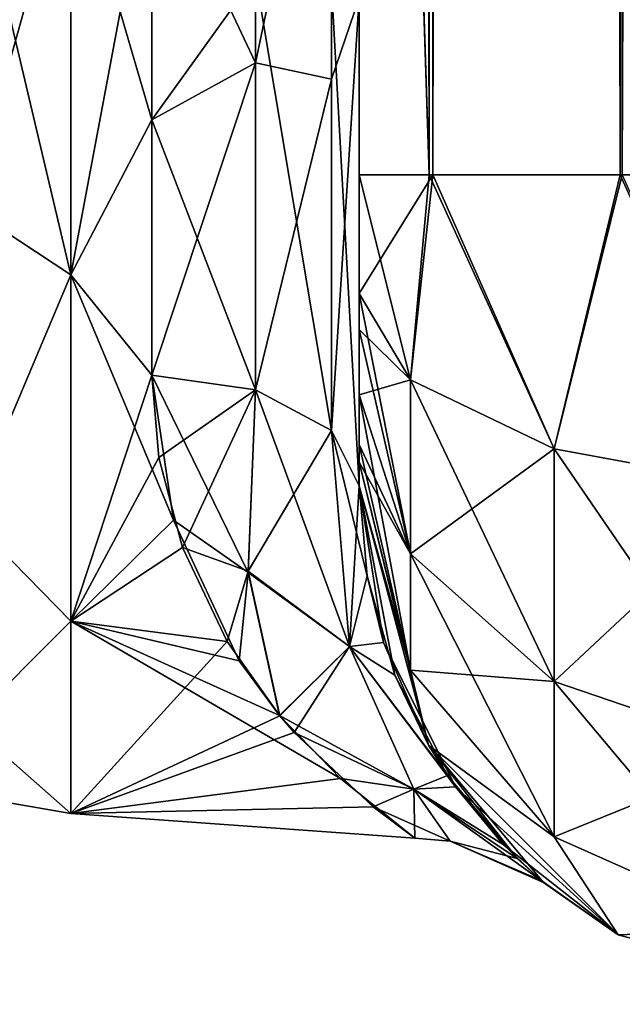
# Model space of a CAD drawing. Extents: x -23 to 470, y -2000 to 0.
# Tile 69 of 247: x 278 to 293, y -2000 to -1976. Entities that reach past the tile are written whole.
import ezdxf

# ---------------------------------------------------------------- set-up
doc = ezdxf.new("R2010")
doc.units = 0
doc.header["$LTSCALE"] = 65.185185
for name, color, linetype in [('350', 7, 'CONTINUOUS'), ('355', 7, 'CONTINUOUS'), ('365', 7, 'CONTINUOUS'), ('366', 7, 'CONTINUOUS'), ('372', 7, 'CONTINUOUS'), ('374', 7, 'CONTINUOUS'), ('378', 7, 'CONTINUOUS'), ('396', 7, 'CONTINUOUS'), ('397', 7, 'CONTINUOUS'), ('398', 7, 'CONTINUOUS'), ('405', 7, 'CONTINUOUS')]:
    doc.layers.add(name, color=color, linetype=linetype)

msp = doc.modelspace()

# ---------------------------------------------------------------- linework, layer by layer
at = {"layer": '350', "linetype": 'CONTINUOUS'}
for points in [[(286.45, -1928.15, 102.5), (286.45, -1933.409, 101.816), (286.45, -1980, 102.5), (286.45, -1928.15, 102.5)], [(286.45, -1980, -102.5), (286.45, -1982.865, -101.931), (286.45, -1928.15, -102.5), (286.45, -1980, -102.5)], [(286.45, -1928.15, -102.5), (286.45, -1982.865, -101.931), (286.45, -1933.41, -101.816), (286.45, -1928.15, -102.5)], [(286.45, -1933.409, 60.816), (286.45, -1938.355, 58.772), (286.45, -1987.5, 95), (286.45, -1933.409, 60.816)], [(286.45, -1938.356, 64.228), (286.45, -1933.409, 60.816), (286.45, -1987.5, 95), (286.45, -1938.356, 64.228)], [(286.45, -1933.409, 101.816), (286.45, -1938.355, 99.772), (286.45, -1982.865, 101.931), (286.45, -1933.409, 101.816)], [(286.45, -1980, 102.5), (286.45, -1933.409, 101.816), (286.45, -1982.865, 101.931), (286.45, -1980, 102.5)], [(286.45, -1983.734, -101.5), (286.45, -1985.305, -100.301), (286.45, -1933.41, -101.816), (286.45, -1983.734, -101.5)], [(286.45, -1933.41, -101.816), (286.45, -1985.305, -100.301), (286.45, -1938.356, -99.772), (286.45, -1933.41, -101.816)], [(286.45, -1982.865, -101.931), (286.45, -1983.734, -101.5), (286.45, -1933.41, -101.816), (286.45, -1982.865, -101.931)], [(286.45, -1938.355, 58.772), (286.45, -1942.614, 55.522), (286.45, -1987.5, 95), (286.45, -1938.355, 58.772)], [(286.45, -1938.355, 99.772), (286.45, -1942.614, 96.522), (286.45, -1986.5, 98.734), (286.45, -1938.355, 99.772)], [(286.45, -1982.865, 101.931), (286.45, -1938.355, 99.772), (286.45, -1983.734, 101.5), (286.45, -1982.865, 101.931)], [(286.45, -1983.734, 101.5), (286.45, -1938.355, 99.772), (286.45, -1985.305, 100.301), (286.45, -1983.734, 101.5)], [(286.45, -1985.305, 100.301), (286.45, -1938.355, 99.772), (286.45, -1986.5, 98.734), (286.45, -1985.305, 100.301)], [(286.45, -1942.614, -67.478), (286.45, -1987.5, -24.51), (286.45, -1938.355, -64.228), (286.45, -1942.614, -67.478)], [(286.45, -1938.355, -64.228), (286.45, -1987.5, -24.51), (286.45, -1938.356, -58.772), (286.45, -1938.355, -64.228)], [(286.45, -1942.615, 67.479), (286.45, -1938.356, 64.228), (286.45, -1987.5, 95), (286.45, -1942.615, 67.479)], [(286.45, -1938.356, -58.772), (286.45, -1987.5, -24.51), (286.45, -1942.615, -55.521), (286.45, -1938.356, -58.772)], [(286.45, -1986.5, -98.734), (286.45, -1986.933, -97.86), (286.45, -1938.356, -99.772), (286.45, -1986.5, -98.734)], [(286.45, -1938.356, -99.772), (286.45, -1986.933, -97.86), (286.45, -1942.615, -96.521), (286.45, -1938.356, -99.772)], [(286.45, -1985.305, -100.301), (286.45, -1986.5, -98.734), (286.45, -1938.356, -99.772), (286.45, -1985.305, -100.301)], [(286.45, -1942.614, 55.522), (286.45, -1945.88, 51.282), (286.45, -1987.5, 95), (286.45, -1942.614, 55.522)], [(286.45, -1942.614, 96.522), (286.45, -1945.88, 92.282), (286.45, -1987.5, 95), (286.45, -1942.614, 96.522)], [(286.45, -1986.5, 98.734), (286.45, -1942.614, 96.522), (286.45, -1986.933, 97.86), (286.45, -1986.5, 98.734)], [(286.45, -1986.933, 97.86), (286.45, -1942.614, 96.522), (286.45, -1987.5, 95), (286.45, -1986.933, 97.86)], [(286.45, -1945.88, -71.718), (286.45, -1987.5, -24.51), (286.45, -1942.614, -67.478), (286.45, -1945.88, -71.718)], [(286.45, -1945.882, 71.72), (286.45, -1942.615, 67.479), (286.45, -1987.5, 95), (286.45, -1945.882, 71.72)], [(286.45, -1942.615, -55.521), (286.45, -1987.5, -24.51), (286.45, -1945.882, -51.28), (286.45, -1942.615, -55.521)], [(286.45, -1986.933, -97.86), (286.45, -1987.5, -95), (286.45, -1942.615, -96.521), (286.45, -1986.933, -97.86)], [(286.45, -1942.615, -96.521), (286.45, -1987.5, -95), (286.45, -1945.882, -92.28), (286.45, -1942.615, -96.521)], [(286.45, -1945.88, 51.282), (286.45, -1947.944, 46.329), (286.45, -1987.5, 95), (286.45, -1945.88, 51.282)], [(286.45, -1945.88, 92.282), (286.45, -1947.944, 87.329), (286.45, -1987.5, 95), (286.45, -1945.88, 92.282)], [(286.45, -1947.944, -76.671), (286.45, -1987.5, -24.51), (286.45, -1945.88, -71.718), (286.45, -1947.944, -76.671)], [(286.45, -1947.944, 35.673), (286.45, -1945.882, 30.72), (286.45, -1987.5, 95), (286.45, -1947.944, 35.673)], [(286.45, -1987.5, 95), (286.45, -1945.882, 30.72), (286.45, -1975.732, 28.753), (286.45, -1987.5, 95)], [(286.45, -1947.944, 76.673), (286.45, -1945.882, 71.72), (286.45, -1987.5, 95), (286.45, -1947.944, 76.673)], [(286.45, -1987.5, -95), (286.45, -1987.5, -24.51), (286.45, -1945.882, -92.28), (286.45, -1987.5, -95)], [(286.45, -1945.882, -92.28), (286.45, -1987.5, -24.51), (286.45, -1947.944, -87.327), (286.45, -1945.882, -92.28)], [(286.45, -1945.882, -51.28), (286.45, -1987.5, -24.51), (286.45, -1947.944, -46.327), (286.45, -1945.882, -51.28)], [(286.45, -1948.65, 41.001), (286.45, -1947.944, 35.673), (286.45, -1987.5, 95), (286.45, -1948.65, 41.001)], [(286.45, -1947.944, 46.329), (286.45, -1948.65, 41.001), (286.45, -1987.5, 95), (286.45, -1947.944, 46.329)], [(286.45, -1948.65, 82.001), (286.45, -1947.944, 76.673), (286.45, -1987.5, 95), (286.45, -1948.65, 82.001)], [(286.45, -1947.944, 87.329), (286.45, -1948.65, 82.001), (286.45, -1987.5, 95), (286.45, -1947.944, 87.329)], [(286.45, -1947.944, -87.327), (286.45, -1987.5, -24.51), (286.45, -1948.65, -81.999), (286.45, -1947.944, -87.327)], [(286.45, -1948.65, -81.999), (286.45, -1987.5, -24.51), (286.45, -1947.944, -76.671), (286.45, -1948.65, -81.999)], [(286.45, -1947.944, -46.327), (286.45, -1987.5, -24.51), (286.45, -1948.65, -40.999), (286.45, -1947.944, -46.327)], [(286.45, -1948.65, -40.999), (286.45, -1987.5, -24.51), (286.45, -1975.731, -28.753), (286.45, -1948.65, -40.999)], [(286.45, -1987.5, 24.51), (286.45, -1987.5, 95), (286.45, -1975.732, 28.753), (286.45, -1987.5, 24.51)]]:
    msp.add_3dface(points, dxfattribs=at)
at = {"layer": '355', "linetype": 'CONTINUOUS'}
for points in [[(279.5, -1982.413, -21.623), (279.5, -1972, -24), (281.45, -1978.677, -23.052), (279.5, -1982.413, -21.623)], [(281.45, -1978.677, -23.052), (279.5, -1972, -24), (281.45, -1972, -24), (281.45, -1978.677, -23.052)], [(279.5, -1972, 24), (279.5, -1982.413, 21.623), (281.45, -1972, 24), (279.5, -1972, 24)], [(281.45, -1972, 24), (279.5, -1982.413, 21.623), (281.45, -1978.677, 23.052), (281.45, -1972, 24)], [(281.45, -1984.828, -20.284), (279.5, -1982.413, -21.623), (281.45, -1978.677, -23.052), (281.45, -1984.828, -20.284)], [(281.45, -1978.677, 23.052), (279.5, -1982.413, 21.623), (281.45, -1984.828, 20.284), (281.45, -1978.677, 23.052)], [(279.5, -1990.764, -14.964), (279.5, -1982.413, -21.623), (281.97, -1988.331, -17.587), (279.5, -1990.764, -14.964)], [(281.97, -1988.331, -17.587), (279.5, -1982.413, -21.623), (281.45, -1984.828, -20.284), (281.97, -1988.331, -17.587)], [(279.5, -1982.413, 21.623), (279.5, -1990.764, 14.964), (281.45, -1984.828, 20.284), (279.5, -1982.413, 21.623)], [(281.45, -1984.828, 20.284), (279.5, -1990.764, 14.964), (281.616, -1986.819, 18.878), (281.45, -1984.828, 20.284)], [(281.616, -1986.819, 18.878), (279.5, -1990.764, 14.964), (282.187, -1988.986, 16.955), (281.616, -1986.819, 18.878)], [(283.558, -1991.717, -13.683), (279.5, -1990.764, -14.964), (281.97, -1988.331, -17.587), (283.558, -1991.717, -13.683)], [(282.187, -1988.986, 16.955), (279.5, -1990.764, 14.964), (283.268, -1991.254, 14.327), (282.187, -1988.986, 16.955)], [(279.5, -1995.398, -5.341), (279.5, -1990.764, -14.964), (285.996, -1994.559, -8.191), (279.5, -1995.398, -5.341)], [(285.996, -1994.559, -8.191), (279.5, -1990.764, -14.964), (284.532, -1993.035, -11.556), (285.996, -1994.559, -8.191)], [(284.532, -1993.035, -11.556), (279.5, -1990.764, -14.964), (283.558, -1991.717, -13.683), (284.532, -1993.035, -11.556)], [(279.5, -1990.764, 14.964), (279.5, -1995.398, 5.341), (283.268, -1991.254, 14.327), (279.5, -1990.764, 14.964)], [(283.268, -1991.254, 14.327), (279.5, -1995.398, 5.341), (284.54, -1993.046, 11.536), (283.268, -1991.254, 14.327)], [(284.54, -1993.046, 11.536), (279.5, -1995.398, 5.341), (284.884, -1993.443, 10.78), (284.54, -1993.046, 11.536)], [(284.884, -1993.443, 10.78), (279.5, -1995.398, 5.341), (286.786, -1995.24, 5.993), (284.884, -1993.443, 10.78)], [(287.794, -1995.991, -0.667), (279.5, -1995.398, -5.341), (285.996, -1994.559, -8.191), (287.794, -1995.991, -0.667)], [(286.786, -1995.24, 5.993), (279.5, -1995.398, 5.341), (287.794, -1995.991, -0.667), (286.786, -1995.24, 5.993)], [(279.5, -1995.398, 5.341), (279.5, -1995.398, -5.341), (287.794, -1995.991, -0.667), (279.5, -1995.398, 5.341)]]:
    msp.add_3dface(points, dxfattribs=at)
at = {"layer": '365', "linetype": 'CONTINUOUS'}
for points in [[(281.45, -1978.677, -23.052), (281.45, -1972, -24), (283.947, -1975.197, -24.46), (281.45, -1978.677, -23.052)], [(283.948, -1985.185, -20.849), (281.45, -1978.677, -23.052), (283.947, -1975.197, -24.46), (283.948, -1985.185, -20.849)], [(283.947, -1975.197, -24.46), (285.78, -1975.434, -26.276), (285.78, -1986.164, -22.397), (283.947, -1975.197, -24.46)], [(283.948, -1985.185, -20.849), (283.947, -1975.197, -24.46), (285.78, -1986.164, -22.397), (283.948, -1985.185, -20.849)], [(286.45, -1975.731, -28.753), (286.45, -1987.5, -24.51), (285.78, -1975.434, -26.276), (286.45, -1975.731, -28.753)], [(285.78, -1975.434, -26.276), (286.45, -1987.5, -24.51), (285.78, -1986.164, -22.397), (285.78, -1975.434, -26.276)], [(281.45, -1984.828, -20.284), (281.45, -1978.677, -23.052), (283.948, -1985.185, -20.849), (281.45, -1984.828, -20.284)]]:
    msp.add_3dface(points, dxfattribs=at)
at = {"layer": '366', "linetype": 'CONTINUOUS'}
for points in [[(283.947, -1977.305, 24.091), (285.78, -1977.699, 25.88), (285.78, -1968.554, 26.274), (283.947, -1977.305, 24.091)], [(283.947, -1968.792, 24.458), (283.947, -1977.305, 24.091), (285.78, -1968.554, 26.274), (283.947, -1968.792, 24.458)], [(285.78, -1977.699, 25.88), (286.45, -1975.732, 28.753), (285.78, -1968.554, 26.274), (285.78, -1977.699, 25.88)], [(283.947, -1968.792, 24.458), (281.45, -1972, 24), (283.947, -1977.305, 24.091), (283.947, -1968.792, 24.458)], [(281.45, -1972, 24), (281.45, -1978.677, 23.052), (283.947, -1977.305, 24.091), (281.45, -1972, 24)], [(286.45, -1987.5, 24.51), (286.45, -1975.732, 28.753), (285.78, -1986.164, 22.397), (286.45, -1987.5, 24.51)], [(285.78, -1986.164, 22.397), (286.45, -1975.732, 28.753), (285.78, -1977.699, 25.88), (285.78, -1986.164, 22.397)], [(281.45, -1978.677, 23.052), (281.45, -1984.828, 20.284), (283.947, -1977.305, 24.091), (281.45, -1978.677, 23.052)], [(283.947, -1977.305, 24.091), (281.45, -1984.828, 20.284), (283.948, -1985.185, 20.849), (283.947, -1977.305, 24.091)], [(283.947, -1977.305, 24.091), (283.948, -1985.185, 20.849), (285.78, -1977.699, 25.88), (283.947, -1977.305, 24.091)], [(283.948, -1985.185, 20.849), (285.78, -1986.164, 22.397), (285.78, -1977.699, 25.88), (283.948, -1985.185, 20.849)]]:
    msp.add_3dface(points, dxfattribs=at)
at = {"layer": '372', "linetype": 'CONTINUOUS'}
for points in [[(279.5, -1972, -24), (279.5, -1982.413, -21.623), (277.025, -1972, -22.975), (279.5, -1972, -24)], [(277.025, -1972, -22.975), (279.5, -1982.413, -21.623), (277.025, -1980.792, -21.226), (277.025, -1972, -22.975)], [(279.5, -1982.413, 21.623), (279.5, -1972, 24), (277.025, -1980.792, 21.226), (279.5, -1982.413, 21.623)], [(279.5, -1972, 24), (277.025, -1972, 22.975), (277.025, -1980.792, 21.226), (279.5, -1972, 24)], [(279.5, -1982.413, -21.623), (277.025, -1988.246, -16.246), (277.025, -1980.792, -21.226), (279.5, -1982.413, -21.623)], [(279.5, -1982.413, 21.623), (277.025, -1980.792, 21.226), (277.025, -1988.246, 16.246), (279.5, -1982.413, 21.623)], [(279.5, -1982.413, -21.623), (279.5, -1990.764, -14.964), (277.025, -1988.246, -16.246), (279.5, -1982.413, -21.623)], [(279.5, -1990.764, 14.964), (279.5, -1982.413, 21.623), (277.025, -1988.246, 16.246), (279.5, -1990.764, 14.964)], [(279.5, -1990.764, -14.964), (277.025, -1993.226, -8.792), (277.025, -1988.246, -16.246), (279.5, -1990.764, -14.964)], [(279.5, -1990.764, 14.964), (277.025, -1988.246, 16.246), (277.025, -1993.226, 8.792), (279.5, -1990.764, 14.964)], [(279.5, -1990.764, -14.964), (279.5, -1995.398, -5.341), (277.025, -1993.226, -8.792), (279.5, -1990.764, -14.964)], [(279.5, -1995.398, 5.341), (279.5, -1990.764, 14.964), (277.025, -1993.226, 8.792), (279.5, -1995.398, 5.341)], [(279.5, -1995.398, -5.341), (277.025, -1994.975, 0), (277.025, -1993.226, -8.792), (279.5, -1995.398, -5.341)], [(279.5, -1995.398, 5.341), (277.025, -1993.226, 8.792), (277.025, -1994.975, 0), (279.5, -1995.398, 5.341)], [(279.5, -1995.398, -5.341), (279.5, -1995.398, 5.341), (277.025, -1994.975, 0), (279.5, -1995.398, -5.341)]]:
    msp.add_3dface(points, dxfattribs=at)
at = {"layer": '374', "linetype": 'CONTINUOUS'}
for points in [[(286.45, -20, 102.5), (286.45, -71.85, 102.5), (288.138, -1980, 108.8), (286.45, -20, 102.5)], [(288.138, -20, 108.8), (286.45, -20, 102.5), (288.138, -1980, 108.8), (288.138, -20, 108.8)], [(292.747, -20, 113.41), (288.138, -20, 108.8), (292.747, -1980, 113.41), (292.747, -20, 113.41)], [(288.138, -20, 108.8), (288.138, -1980, 108.8), (292.747, -1980, 113.41), (288.138, -20, 108.8)], [(299.05, -1980, 115.1), (292.747, -20, 113.41), (292.747, -1980, 113.41), (299.05, -1980, 115.1)], [(292.747, -20, 113.41), (299.05, -1980, 115.1), (299.05, -1916.55, 115.1), (292.747, -20, 113.41)], [(286.45, -71.85, 102.5), (286.45, -1928.15, 102.5), (288.138, -1980, 108.8), (286.45, -71.85, 102.5)], [(286.45, -1928.15, 102.5), (286.45, -1980, 102.5), (288.138, -1980, 108.8), (286.45, -1928.15, 102.5)]]:
    msp.add_3dface(points, dxfattribs=at)
at = {"layer": '378', "linetype": 'CONTINUOUS'}
for points in [[(286.45, -1980, -102.5), (286.45, -1928.15, -102.5), (288.225, -20, -108.75), (286.45, -1980, -102.5)], [(286.45, -1980, -102.5), (288.225, -20, -108.75), (288.225, -1980, -108.75), (286.45, -1980, -102.5)], [(288.225, -20, -108.75), (292.797, -20, -113.323), (288.225, -1980, -108.75), (288.225, -20, -108.75)], [(292.797, -20, -113.323), (292.797, -1980, -113.323), (288.225, -1980, -108.75), (292.797, -20, -113.323)], [(292.797, -20, -113.323), (299.05, -20, -115), (292.797, -1980, -113.323), (292.797, -20, -113.323)]]:
    msp.add_3dface(points, dxfattribs=at)
at = {"layer": '396', "linetype": 'CONTINUOUS'}
for points in [[(286.45, -1982.865, -101.931), (286.45, -1980, -102.5), (288.225, -1980, -108.75), (286.45, -1982.865, -101.931)], [(286.45, -1982.865, -101.931), (288.225, -1980, -108.75), (287.688, -1984.946, -106.94), (286.45, -1982.865, -101.931)], [(287.688, -1984.946, -106.94), (288.225, -1980, -108.75), (291.156, -1986.61, -110.958), (287.688, -1984.946, -106.94)], [(288.225, -1980, -108.75), (292.797, -1980, -113.323), (291.156, -1986.61, -110.958), (288.225, -1980, -108.75)], [(291.156, -1986.61, -110.958), (292.797, -1980, -113.323), (296.168, -1987.534, -113.188), (291.156, -1986.61, -110.958)], [(286.45, -1983.734, -101.5), (286.45, -1982.865, -101.931), (287.688, -1984.946, -106.94), (286.45, -1983.734, -101.5)], [(286.45, -1985.305, -100.301), (286.45, -1983.734, -101.5), (287.688, -1984.946, -106.94), (286.45, -1985.305, -100.301)], [(286.45, -1985.305, -100.301), (287.688, -1984.946, -106.94), (287.688, -1989.142, -104.135), (286.45, -1985.305, -100.301)], [(287.688, -1984.946, -106.94), (291.156, -1986.61, -110.958), (287.688, -1989.142, -104.135), (287.688, -1984.946, -106.94)], [(286.45, -1986.5, -98.734), (286.45, -1985.305, -100.301), (287.688, -1989.142, -104.135), (286.45, -1986.5, -98.734)], [(286.45, -1986.933, -97.86), (286.45, -1986.5, -98.734), (287.688, -1989.142, -104.135), (286.45, -1986.933, -97.86)], [(287.688, -1989.142, -104.135), (291.156, -1986.61, -110.958), (291.156, -1992.219, -107.209), (287.688, -1989.142, -104.135)], [(291.156, -1986.61, -110.958), (296.168, -1987.534, -113.188), (291.156, -1992.219, -107.209), (291.156, -1986.61, -110.958)], [(286.45, -1987.5, -95), (286.45, -1986.933, -97.86), (287.688, -1991.944, -99.936), (286.45, -1987.5, -95)], [(287.688, -1991.944, -99.936), (286.45, -1986.933, -97.86), (287.688, -1989.142, -104.135), (287.688, -1991.944, -99.936)], [(288.125, -1993.75, -95), (286.45, -1987.5, -95), (287.688, -1991.944, -99.936), (288.125, -1993.75, -95)], [(291.156, -1992.219, -107.209), (296.168, -1987.534, -113.188), (296.168, -1993.926, -108.915), (291.156, -1992.219, -107.209)], [(287.688, -1991.944, -99.936), (287.688, -1989.142, -104.135), (291.156, -1992.219, -107.209), (287.688, -1991.944, -99.936)], [(291.156, -1995.963, -101.598), (288.125, -1993.75, -95), (287.688, -1991.944, -99.936), (291.156, -1995.963, -101.598)], [(291.156, -1995.963, -101.598), (287.688, -1991.944, -99.936), (291.156, -1992.219, -107.209), (291.156, -1995.963, -101.598)], [(291.156, -1995.963, -101.598), (291.156, -1992.219, -107.209), (296.168, -1993.926, -108.915), (291.156, -1995.963, -101.598)], [(292.7, -1998.325, -95), (288.125, -1993.75, -95), (291.156, -1995.963, -101.598), (292.7, -1998.325, -95)], [(296.168, -1998.194, -102.519), (291.156, -1995.963, -101.598), (296.168, -1993.926, -108.915), (296.168, -1998.194, -102.519)], [(296.168, -1998.194, -102.519), (292.7, -1998.325, -95), (291.156, -1995.963, -101.598), (296.168, -1998.194, -102.519)], [(298.95, -2000, -95), (292.7, -1998.325, -95), (296.168, -1998.194, -102.519), (298.95, -2000, -95)]]:
    msp.add_3dface(points, dxfattribs=at)
at = {"layer": '397', "linetype": 'CONTINUOUS'}
for points in [[(286.45, -1987.5, 95), (286.45, -1987.5, 24.51), (286.64, -1989.673, 22.298), (286.45, -1987.5, 95)], [(287.313, -1992.064, 19.022), (286.45, -1987.5, 95), (286.64, -1989.673, 22.298), (287.313, -1992.064, 19.022)], [(286.45, -1987.5, 95), (287.313, -1992.064, 19.022), (288.125, -1993.75, 95), (286.45, -1987.5, 95)], [(286.45, -1987.5, -24.51), (286.45, -1987.5, -95), (288.125, -1993.75, -95), (286.45, -1987.5, -24.51)], [(286.45, -1987.5, -24.51), (288.125, -1993.75, -95), (287.034, -1991.277, -20.221), (286.45, -1987.5, -24.51)], [(287.034, -1991.277, -20.221), (288.125, -1993.75, -95), (288.774, -1994.76, -13.509), (287.034, -1991.277, -20.221)], [(287.313, -1992.064, 19.022), (288.582, -1994.483, 14.216), (288.125, -1993.75, 95), (287.313, -1992.064, 19.022)], [(288.125, -1993.75, -95), (292.7, -1998.325, -95), (288.774, -1994.76, -13.509), (288.125, -1993.75, -95)], [(290.262, -1996.487, 7.242), (290.899, -1997.062, 2.518), (288.125, -1993.75, 95), (290.262, -1996.487, 7.242)], [(288.125, -1993.75, 95), (290.899, -1997.062, 2.518), (292.7, -1998.325, 95), (288.125, -1993.75, 95)], [(288.582, -1994.483, 14.216), (290.262, -1996.487, 7.242), (288.125, -1993.75, 95), (288.582, -1994.483, 14.216)], [(288.774, -1994.76, -13.509), (292.7, -1998.325, -95), (289.926, -1996.15, -8.885), (288.774, -1994.76, -13.509)], [(289.926, -1996.15, -8.885), (292.7, -1998.325, -95), (290.841, -1997.013, -3.192), (289.926, -1996.15, -8.885)], [(290.841, -1997.013, -3.192), (292.7, -1998.325, -95), (290.899, -1997.062, 2.518), (290.841, -1997.013, -3.192)], [(290.899, -1997.062, 2.518), (292.7, -1998.325, -95), (292.7, -1998.325, 95), (290.899, -1997.062, 2.518)], [(292.7, -1998.325, -95), (298.95, -2000, -95), (292.7, -1998.325, 95), (292.7, -1998.325, -95)], [(292.7, -1998.325, 95), (298.95, -2000, -95), (298.95, -2000, 95), (292.7, -1998.325, 95)]]:
    msp.add_3dface(points, dxfattribs=at)
at = {"layer": '398', "linetype": 'CONTINUOUS'}
for points in [[(286.45, -1980, 102.5), (286.45, -1982.865, 101.931), (287.688, -1984.946, 106.94), (286.45, -1980, 102.5)], [(286.45, -1980, 102.5), (287.688, -1984.946, 106.94), (288.138, -1980, 108.8), (286.45, -1980, 102.5)], [(287.688, -1984.946, 106.94), (291.156, -1986.61, 110.958), (288.138, -1980, 108.8), (287.688, -1984.946, 106.94)], [(288.138, -1980, 108.8), (291.156, -1986.61, 110.958), (292.747, -1980, 113.41), (288.138, -1980, 108.8)], [(291.156, -1986.61, 110.958), (296.168, -1987.534, 113.188), (292.747, -1980, 113.41), (291.156, -1986.61, 110.958)], [(296.168, -1987.534, 113.188), (299.05, -1980, 115.1), (292.747, -1980, 113.41), (296.168, -1987.534, 113.188)], [(286.45, -1982.865, 101.931), (286.45, -1983.734, 101.5), (287.688, -1989.142, 104.135), (286.45, -1982.865, 101.931)], [(287.688, -1984.946, 106.94), (286.45, -1982.865, 101.931), (287.688, -1989.142, 104.135), (287.688, -1984.946, 106.94)], [(286.45, -1983.734, 101.5), (286.45, -1985.305, 100.301), (287.688, -1989.142, 104.135), (286.45, -1983.734, 101.5)], [(291.156, -1986.61, 110.958), (287.688, -1984.946, 106.94), (291.156, -1992.219, 107.209), (291.156, -1986.61, 110.958)], [(287.688, -1984.946, 106.94), (287.688, -1989.142, 104.135), (291.156, -1992.219, 107.209), (287.688, -1984.946, 106.94)], [(286.45, -1985.305, 100.301), (286.45, -1986.5, 98.734), (287.688, -1991.944, 99.936), (286.45, -1985.305, 100.301)], [(286.45, -1985.305, 100.301), (287.688, -1991.944, 99.936), (287.688, -1989.142, 104.135), (286.45, -1985.305, 100.301)], [(286.45, -1986.5, 98.734), (286.45, -1986.933, 97.86), (287.688, -1991.944, 99.936), (286.45, -1986.5, 98.734)], [(296.168, -1987.534, 113.188), (291.156, -1986.61, 110.958), (296.168, -1993.926, 108.915), (296.168, -1987.534, 113.188)], [(291.156, -1986.61, 110.958), (291.156, -1992.219, 107.209), (296.168, -1993.926, 108.915), (291.156, -1986.61, 110.958)], [(286.45, -1986.933, 97.86), (286.45, -1987.5, 95), (288.125, -1993.75, 95), (286.45, -1986.933, 97.86)], [(286.45, -1986.933, 97.86), (288.125, -1993.75, 95), (287.688, -1991.944, 99.936), (286.45, -1986.933, 97.86)], [(287.688, -1991.944, 99.936), (291.156, -1995.963, 101.598), (287.688, -1989.142, 104.135), (287.688, -1991.944, 99.936)], [(287.688, -1989.142, 104.135), (291.156, -1995.963, 101.598), (291.156, -1992.219, 107.209), (287.688, -1989.142, 104.135)], [(287.688, -1991.944, 99.936), (288.125, -1993.75, 95), (291.156, -1995.963, 101.598), (287.688, -1991.944, 99.936)], [(291.156, -1995.963, 101.598), (296.168, -1998.194, 102.519), (291.156, -1992.219, 107.209), (291.156, -1995.963, 101.598)], [(291.156, -1992.219, 107.209), (296.168, -1998.194, 102.519), (296.168, -1993.926, 108.915), (291.156, -1992.219, 107.209)], [(288.125, -1993.75, 95), (292.7, -1998.325, 95), (291.156, -1995.963, 101.598), (288.125, -1993.75, 95)], [(291.156, -1995.963, 101.598), (292.7, -1998.325, 95), (296.168, -1998.194, 102.519), (291.156, -1995.963, 101.598)], [(292.7, -1998.325, 95), (298.95, -2000, 95), (296.168, -1998.194, 102.519), (292.7, -1998.325, 95)]]:
    msp.add_3dface(points, dxfattribs=at)
at = {"layer": '405', "linetype": 'CONTINUOUS'}
for points in [[(281.45, -1984.828, 20.284), (281.616, -1986.819, 18.878), (283.948, -1985.185, 20.849), (281.45, -1984.828, 20.284)], [(281.97, -1988.331, -17.587), (281.45, -1984.828, -20.284), (283.774, -1989.587, -16.609), (281.97, -1988.331, -17.587)], [(281.45, -1984.828, -20.284), (283.948, -1985.185, -20.849), (283.774, -1989.587, -16.609), (281.45, -1984.828, -20.284)], [(281.616, -1986.819, 18.878), (282.187, -1988.986, 16.955), (283.948, -1985.185, 20.849), (281.616, -1986.819, 18.878)], [(283.948, -1985.185, 20.849), (282.187, -1988.986, 16.955), (283.77, -1989.556, 16.645), (283.948, -1985.185, 20.849)], [(285.78, -1986.164, 22.397), (283.948, -1985.185, 20.849), (283.77, -1989.556, 16.645), (285.78, -1986.164, 22.397)], [(283.948, -1985.185, -20.849), (286.22, -1991.373, -16.127), (283.774, -1989.587, -16.609), (283.948, -1985.185, -20.849)], [(283.948, -1985.185, -20.849), (285.78, -1986.164, -22.397), (286.22, -1991.373, -16.127), (283.948, -1985.185, -20.849)], [(286.219, -1991.371, 16.129), (285.78, -1986.164, 22.397), (283.77, -1989.556, 16.645), (286.219, -1991.371, 16.129)], [(286.45, -1987.5, 24.51), (285.78, -1986.164, 22.397), (286.219, -1991.371, 16.129), (286.45, -1987.5, 24.51)], [(286.45, -1987.5, -24.51), (287.034, -1991.277, -20.221), (285.78, -1986.164, -22.397), (286.45, -1987.5, -24.51)], [(285.78, -1986.164, -22.397), (287.034, -1991.277, -20.221), (286.22, -1991.373, -16.127), (285.78, -1986.164, -22.397)], [(286.64, -1989.673, 22.298), (286.45, -1987.5, 24.51), (286.219, -1991.371, 16.129), (286.64, -1989.673, 22.298)], [(283.558, -1991.717, -13.683), (281.97, -1988.331, -17.587), (283.774, -1989.587, -16.609), (283.558, -1991.717, -13.683)], [(282.187, -1988.986, 16.955), (283.268, -1991.254, 14.327), (283.77, -1989.556, 16.645), (282.187, -1988.986, 16.955)], [(283.268, -1991.254, 14.327), (284.54, -1993.046, 11.536), (283.77, -1989.556, 16.645), (283.268, -1991.254, 14.327)], [(284.532, -1993.035, -11.556), (283.558, -1991.717, -13.683), (283.774, -1989.587, -16.609), (284.532, -1993.035, -11.556)], [(284.54, -1993.046, 11.536), (286.219, -1991.371, 16.129), (283.77, -1989.556, 16.645), (284.54, -1993.046, 11.536)], [(286.22, -1991.373, -16.127), (284.532, -1993.035, -11.556), (283.774, -1989.587, -16.609), (286.22, -1991.373, -16.127)], [(287.313, -1992.064, 19.022), (286.64, -1989.673, 22.298), (286.219, -1991.371, 16.129), (287.313, -1992.064, 19.022)], [(284.532, -1993.035, -11.556), (286.22, -1991.373, -16.127), (287.768, -1994.816, -8.371), (284.532, -1993.035, -11.556)], [(284.54, -1993.046, 11.536), (284.884, -1993.443, 10.78), (286.219, -1991.371, 16.129), (284.54, -1993.046, 11.536)], [(284.884, -1993.443, 10.78), (287.767, -1994.815, 8.376), (286.219, -1991.371, 16.129), (284.884, -1993.443, 10.78)], [(288.582, -1994.483, 14.216), (287.313, -1992.064, 19.022), (286.219, -1991.371, 16.129), (288.582, -1994.483, 14.216)], [(287.767, -1994.815, 8.376), (288.582, -1994.483, 14.216), (286.219, -1991.371, 16.129), (287.767, -1994.815, 8.376)], [(287.034, -1991.277, -20.221), (288.774, -1994.76, -13.509), (286.22, -1991.373, -16.127), (287.034, -1991.277, -20.221)], [(286.22, -1991.373, -16.127), (288.774, -1994.76, -13.509), (287.768, -1994.816, -8.371), (286.22, -1991.373, -16.127)], [(285.996, -1994.559, -8.191), (284.532, -1993.035, -11.556), (287.768, -1994.816, -8.371), (285.996, -1994.559, -8.191)], [(284.884, -1993.443, 10.78), (286.786, -1995.24, 5.993), (287.767, -1994.815, 8.376), (284.884, -1993.443, 10.78)], [(290.262, -1996.487, 7.242), (288.582, -1994.483, 14.216), (287.767, -1994.815, 8.376), (290.262, -1996.487, 7.242)], [(287.794, -1995.991, -0.667), (285.996, -1994.559, -8.191), (287.768, -1994.816, -8.371), (287.794, -1995.991, -0.667)], [(288.774, -1994.76, -13.509), (289.926, -1996.15, -8.885), (287.768, -1994.816, -8.371), (288.774, -1994.76, -13.509)], [(286.786, -1995.24, 5.993), (288.641, -1996.069, 0.004), (287.767, -1994.815, 8.376), (286.786, -1995.24, 5.993)], [(288.641, -1996.069, 0.004), (290.262, -1996.487, 7.242), (287.767, -1994.815, 8.376), (288.641, -1996.069, 0.004)], [(287.794, -1995.991, -0.667), (287.768, -1994.816, -8.371), (288.641, -1996.069, 0.004), (287.794, -1995.991, -0.667)], [(289.926, -1996.15, -8.885), (290.841, -1997.013, -3.192), (287.768, -1994.816, -8.371), (289.926, -1996.15, -8.885)], [(287.768, -1994.816, -8.371), (290.841, -1997.013, -3.192), (288.641, -1996.069, 0.004), (287.768, -1994.816, -8.371)], [(286.786, -1995.24, 5.993), (287.794, -1995.991, -0.667), (288.641, -1996.069, 0.004), (286.786, -1995.24, 5.993)], [(290.841, -1997.013, -3.192), (290.899, -1997.062, 2.518), (288.641, -1996.069, 0.004), (290.841, -1997.013, -3.192)], [(290.899, -1997.062, 2.518), (290.262, -1996.487, 7.242), (288.641, -1996.069, 0.004), (290.899, -1997.062, 2.518)]]:
    msp.add_3dface(points, dxfattribs=at)

doc.saveas('drawing.dxf')
